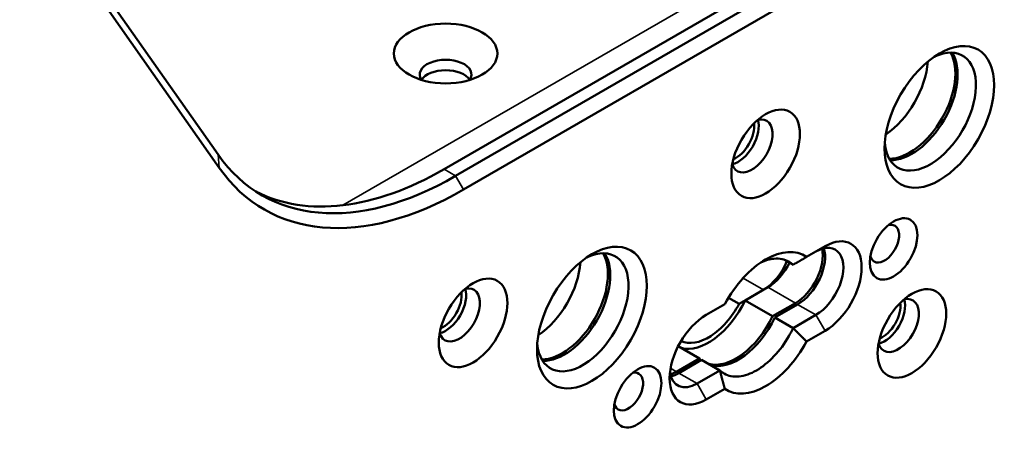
# Paper-space layout 'Sheet_1' of a CAD drawing. Header units: millimetres. Extents: x 1 to 117, y 1 to 117.
# Tile 33 of 73: x 104.04 to 107.04, y 30.75 to 32.01. Entities that reach past the tile are written whole.
import ezdxf

# ---------------------------------------------------------------- set-up
doc = ezdxf.new("R2010")
doc.units = ezdxf.units.MM
doc.layers.add('Visible (ISO)', color=7, linetype='Continuous', lineweight=50)
doc.layers.add('Visible Narrow (ISO)', color=7, linetype='Continuous', lineweight=35)

psp = doc.layouts.new('Sheet_1')

# ---------------------------------------------------------------- linework, layer by layer
at = {"layer": 'Visible (ISO)'}
for p, q in [((107.16972, 32.61359), (105.33022, 31.55155)), ((107.20502, 32.59321), (105.36551, 31.53117)), ((107.22913, 32.55145), (105.38962, 31.48941)), ((104.64224, 31.59577), (103.99237, 32.52031)), ((103.9956, 32.48042), (104.64547, 31.55588)), ((106.49033, 31.31696), (106.43388, 31.28437)), ((106.39289, 31.26071), (106.36505, 31.27678)), ((106.22876, 31.14183), (106.30242, 31.18436)), ((106.24674, 31.15221), (106.31634, 31.1924)), ((106.1963, 31.16057), (106.22876, 31.14183)), ((106.24674, 31.15221), (106.33026, 31.104)), ((106.18488, 31.14061), (106.12842, 31.10801)), ((106.33026, 31.104), (106.39985, 31.14418)), ((106.40681, 31.14016), (106.33722, 31.09998)), ((106.33722, 31.09998), (106.39289, 31.06783)), ((106.39289, 31.06783), (106.46249, 31.10801)), ((106.43387, 31.0272), (106.49033, 31.0598)), ((106.10755, 30.97541), (106.04303, 31.01266)), ((106.03795, 30.93523), (106.10755, 30.97541)), ((106.1145, 30.9714), (106.04491, 30.93121)), ((106.17018, 30.93925), (106.1145, 30.9714)), ((106.10059, 30.89907), (106.17018, 30.93925)), ((106.12842, 30.85085), (106.18488, 30.88344))]:
    psp.add_line(p, q, dxfattribs=at)
for centre, major_axis in [((105.33502, 31.90362), (0.15748, 0)), ((106.83831, 31.71074), (0.11811, 0.20457)), ((106.30938, 31.59823), (0.07382, 0.12786)), ((106.69912, 31.30892), (0.05118, 0.08865)), ((105.78044, 31.09998), (0.11811, 0.20457)), ((105.41853, 31.08391), (0.07382, 0.12786)), ((106.7548, 31.05176), (-0.07382, -0.12786)), ((105.91963, 30.85889), (0.05118, 0.08865))]:
    psp.add_ellipse(centre, major_axis=major_axis, ratio=0.5773503, dxfattribs=at)
for centre, major_axis, start_param, end_param in [((106.81048, 31.72682), (-0.09843, -0.17048), 5.5933682, 10.1145951), ((106.74784, 31.76298), (-0.09843, -0.17048), 0.3238281, 2.8177645), ((106.7548, 31.75896), (0.09843, 0.17048), 3.4283492, 5.9964288), ((105.33502, 31.83933), (0.07874, 0), 5.9218182, 9.7861451), ((106.66432, 31.8112), (-0.09843, -0.17048), 0.8624407, 2.279152), ((105.33502, 31.80718), (-0.07874, 0), 3.5029598, 5.9218182), ((105.33502, 31.80718), (0.07874, 0), 0.3613671, 2.7802255), ((106.26762, 31.62234), (-0.04429, -0.07671), 5.7923026, 9.9156606), ((106.22586, 31.64645), (-0.04429, -0.07671), 0.4908827, 2.65071), ((106.2189, 31.65047), (0.03937, 0.06819), 3.7872463, 5.6375316), ((105.36551, 32.49554), (-0.59055, -1.02286), 6.0213859, 7.0685835), ((105.38962, 32.48162), (-0.6076, -1.05239), 6.0213859, 7.0685835), ((105.33022, 32.51592), (-0.59055, -1.02286), 0.0298903, 0.7853982), ((106.67128, 31.325), (-0.0315, -0.05455), 5.7755228, 9.9324405), ((106.49033, 31.18838), (0.07874, 0.13638), 3.9269924, 7.0685789), ((105.7526, 31.11605), (-0.09843, -0.17048), 5.5933682, 10.1145951), ((106.30938, 31.08391), (0.11811, 0.20457), 6.2275166, 7.9096503), ((106.39985, 31.24061), (0.05906, 0.10229), 3.9269908, 5.7241954), ((106.40681, 31.2366), (-0.05906, -0.10229), 0.7853982, 2.65071), ((106.46249, 31.20445), (0.05906, 0.10229), 3.9269908, 7.0685835), ((105.60645, 31.20043), (-0.09843, -0.17048), 0.8624407, 2.279152), ((105.68996, 31.15221), (-0.09843, -0.17048), 0.3238281, 2.8177645), ((105.69692, 31.1482), (0.09843, 0.17048), 3.4283492, 5.9964288), ((106.30242, 31.2808), (0.05906, 0.10229), 3.9269908, 4.9503301), ((106.31634, 31.28883), (-0.05906, -0.10229), 0.7853982, 1.688922), ((105.37678, 31.10801), (-0.04429, -0.07671), 5.7923026, 9.9156606), ((105.33502, 31.13212), (-0.04429, -0.07671), 0.4908827, 2.65071), ((105.32806, 31.13614), (0.03937, 0.06819), 3.7872463, 5.6375316), ((106.13538, 31.18436), (-0.09843, -0.17048), 0.1418971, 1.7126934), ((106.71304, 31.07587), (-0.04429, -0.07671), 5.7923026, 9.9156606), ((106.67128, 31.09998), (-0.04429, -0.07671), 0.4908827, 2.65071), ((106.13538, 31.18436), (-0.08858, -0.15343), 0.0542404, 1.6264668), ((106.66432, 31.104), (0.03937, 0.06819), 3.7872463, 5.6375316), ((106.12842, 30.97943), (-0.07874, -0.13638), 3.9269924, 7.0685789), ((106.2189, 31.13614), (-0.09843, -0.17048), 0.1418971, 1.7126934), ((106.22586, 31.13212), (-0.09843, -0.17048), 0.1418971, 1.7126934), ((106.30937, 31.0839), (-0.11811, -0.20457), 6.2275166, 7.9096503), ((106.2189, 31.13614), (-0.09843, -0.17048), 6.1412883, 6.2053716), ((105.89179, 30.87496), (-0.0315, -0.05455), 5.7755228, 9.9324405), ((106.10059, 30.9955), (-0.05906, -0.10229), 5.6530481, 7.0685835), ((106.03795, 31.03167), (0.05906, 0.10229), 3.7005825, 3.9269908), ((106.04491, 31.02765), (-0.05906, -0.10229), 0.4908827, 0.7853982)]:
    psp.add_ellipse(centre, major_axis=major_axis, ratio=0.5773503, start_param=start_param, end_param=end_param, dxfattribs=at)
for points, knots in [([(106.39289, 31.26071), (106.38885, 31.26455), (106.38452, 31.26782), (106.3676, 31.27759), (106.35195, 31.28092), (106.32195, 31.27795), (106.30825, 31.27385), (106.29483, 31.26762)], [0.30722097, 0.30722097, 0.30722097, 0.30722097, 0.37668136, 0.37668136, 0.56502363, 0.56502363, 0.7062667, 0.7062667, 0.7062667, 0.7062667]), ([(106.17018, 30.93925), (106.17422, 30.93541), (106.17855, 30.93213), (106.19547, 30.92237), (106.21112, 30.91903), (106.24541, 30.92243), (106.26406, 30.92916), (106.29901, 30.94934), (106.31766, 30.96414), (106.35195, 31.00034), (106.3676, 31.02174), (106.38452, 31.05104), (106.38886, 31.05933), (106.39289, 31.06783)], [1.8139676, 1.8139676, 1.8139676, 1.8139676, 1.88342799, 1.88342799, 2.07177026, 2.07177026, 2.26011253, 2.26011253, 2.44845701, 2.44845701, 2.6368015, 2.6368015, 2.70626861, 2.70626861, 2.70626861, 2.70626861])]:
    psp.add_open_spline(points, degree=3, knots=knots, dxfattribs=at)
for points, weights in [([(106.43388, 31.28437), (106.41261, 31.27209), (106.39289, 31.26071)], [0.999997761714, 0.999997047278, 0.999997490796]), ([(106.43387, 31.0272), (106.41261, 31.04886), (106.39289, 31.06783)], [0.999997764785, 0.999997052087, 0.999997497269]), ([(106.18488, 30.88344), (106.17675, 30.91269), (106.17018, 30.93925)], [0.99999776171, 0.999997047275, 0.999997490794])]:
    psp.add_rational_spline(points, weights, degree=2, dxfattribs=at)
at = {"layer": 'Visible Narrow (ISO)'}
for p, q in [((105.02212, 31.44169), (107.45829, 32.84821)), ((104.64547, 31.55588), (104.64224, 31.59577)), ((105.33022, 31.55155), (105.36551, 31.53117)), ((105.36551, 31.53117), (105.38962, 31.48941)), ((106.30242, 31.18436), (106.24065, 31.22002)), ((106.39985, 31.14418), (106.31634, 31.1924)), ((106.46249, 31.10801), (106.40681, 31.14016)), ((106.49033, 31.0598), (106.46249, 31.10801)), ((106.01991, 30.94565), (106.03795, 30.93523)), ((106.04491, 30.93121), (106.10059, 30.89907)), ((106.10059, 30.89907), (106.12842, 30.85085))]:
    psp.add_line(p, q, dxfattribs=at)

doc.saveas('drawing.dxf')
